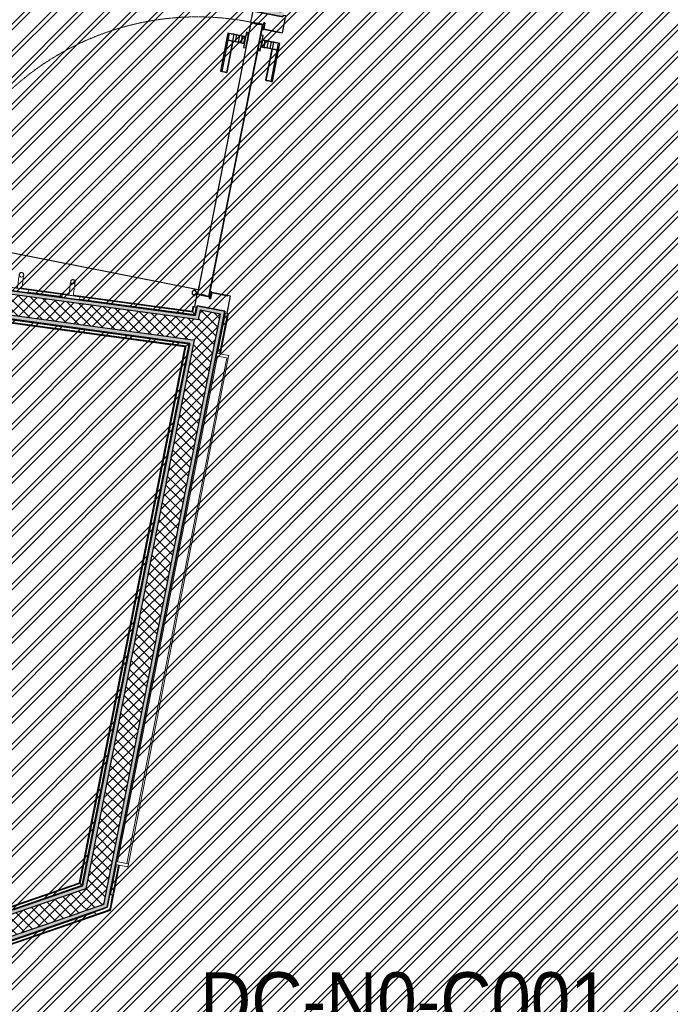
# Model space of a CAD drawing. Header units: centimetres. Extents: x -2631 to 8345, y -3715 to 485.
# Tile 43 of 82: x 2 to 222, y -2252 to -1921. Entities that reach past the tile are written whole.
import ezdxf

# ---------------------------------------------------------------- set-up
doc = ezdxf.new("R2010")
doc.units = ezdxf.units.CM
doc.linetypes.add('Tiret', pattern=[0.25, 0.125, -0.125])
for name, color, linetype, lineweight in [('0-1', 7, 'Continuous', 5), ('A-DOOR', 7, 'Continuous', 25), ('A-DOOR-FRAM', 7, 'Continuous', 25), ('ANNOTATIONS-1', 7, 'Continuous', 25), ('ANNOTATIONS-2', 7, 'Continuous', 18), ('EQUI_SPE', 7, 'Continuous', 18), ('Equipement spécialisé', 7, 'Continuous', 18), ('HACHURE_C-3', 7, 'Continuous', 18), ('MOBILIER', 7, 'Continuous', 18), ('MUR_C', 7, 'Continuous', 25), ('PORTE', 7, 'Continuous', 25), ('PORTE-1', 7, 'Continuous', 18), ('PORTE-Cadre-meneau', 7, 'Continuous', 25), ('PORTE-panneau', 7, 'Continuous', 25), ('SERRU', 7, 'Continuous', 18), ('SERRU-traverse', 7, 'Continuous', 18), ('SOL', 7, 'Continuous', 25)]:
    doc.layers.add(name, color=color, linetype=linetype, lineweight=lineweight)
for name, color, linetype, lineweight, true_color in [('ANNOTATIONS-4', 6, 'Continuous', 18, 0xff00ff), ('ETIQUETTE-1', 9, 'Continuous', 30, 0x808080), ('HACHURE_C-1', 7, 'Continuous', 25, 0xdadada), ('HACHURE_C-2', 7, 'Continuous', 5, 0xdadada), ('PORTE-2', 7, 'Tiret', 18, 0x000080)]:
    doc.layers.add(name, color=color, linetype=linetype, lineweight=lineweight, true_color=true_color)
doc.styles.add('Arial', font='arial.ttf', dxfattribs={"width": 0.9, "height": 19})
pattern_1 = [(45, (0, 0), (-1.767767, 1.767767), []), (135, (0, 0), (-1.767767, -1.767767), [])]

# ---------------------------------------------------------------- blocks, each defined once
blk = doc.blocks.new('PRT_SIMPLE_HUI_58x68x48 - PRT_BOIS_1V_930x2040x40-V8-2021_015_1114_DCE_1_50_Sols Chape')
at = {"layer": 'ANNOTATIONS-1'}
h = blk.add_hatch(color=256, dxfattribs=at)
h.paths.add_polyline_path([(-48.38, -0.97), (-48.9, -0.8), (-50.85, -0.8), (-50.85, -1.15), (-50.2, -1.15), (-50.22, -1.02), (-50.52, -1.02), (-50.52, -0.93), (-48.82, -0.95), (-48.51, -1.06)])
h.paths.add_polyline_path([(-48.38, -0.97), (-48.51, -1.17), (-49.61, -1.32), (-50.05, -1.32), (-50.05, -1.45), (-49.58, -1.45), (-48.38, -1.28), (-48.38, -1.04)])
h = blk.add_hatch(color=256, dxfattribs=at)
h.paths.add_polyline_path([(41.38, -0.97), (41.38, -1.28), (42.63, -1.45), (43.05, -1.45), (43.02, -1.32), (42.57, -1.31), (41.51, -1.17), (41.45, -1.07)])
h.paths.add_polyline_path([(43.85, -0.8), (41.85, -0.8), (41.38, -0.97), (41.51, -1.06), (41.88, -0.93), (43.52, -0.96), (43.52, -1.02), (43.2, -1.02), (43.2, -1.15), (43.85, -1.15), (43.85, -0.87)])
at = {"layer": 'A-DOOR'}
for p, q in [((43.05, -1.45), (-49.95, -1.45)), ((-49.95, -1.45), (-49.95, -5.45)), ((43.05, -5.45), (43.05, -1.45)), ((-49.95, -5.45), (43.05, -5.45))]:
    blk.add_line(p, q, dxfattribs=at)
at = {"layer": 'A-DOOR-FRAM'}
for p, q in [((-48.7, 5.6), (-54.5, 5.6)), ((-54.5, 5.6), (-54.5, 4.75)), ((-54.5, 4.75), (-54.04, 4.75)), ((-54.04, 4.75), (-54.04, -4.75)), ((-48.7, -0.8), (-48.7, 5.6)), ((47.5, 5.6), (41.7, 5.6)), ((41.7, 5.6), (41.7, -0.8)), ((47.03, -4.75), (47.03, 4.75)), ((47.03, 4.75), (47.5, 4.75)), ((47.5, 4.75), (47.5, 5.6)), ((-50.85, -0.8), (-48.7, -0.8)), ((-50.85, -1.15), (-50.85, -0.8)), ((-50.2, -1.15), (-50.85, -1.15)), ((-50.2, -5.6), (-50.2, -1.15)), ((41.7, -0.8), (43.85, -0.8)), ((43.85, -1.15), (43.2, -1.15)), ((43.2, -1.15), (43.2, -5.6)), ((43.85, -0.8), (43.85, -1.15)), ((-54.04, -4.75), (-54.5, -4.75)), ((-54.5, -4.75), (-54.5, -5.6)), ((-54.5, -5.6), (-50.2, -5.6)), ((43.2, -5.6), (47.5, -5.6)), ((47.5, -4.75), (47.03, -4.75)), ((47.5, -5.6), (47.5, -4.75))]:
    blk.add_line(p, q, dxfattribs=at)
at = {"layer": 'ANNOTATIONS-2'}
for p, q in [((-48.85, -0.8), (-50.85, -0.8)), ((-50.85, -0.8), (-50.85, -1.15)), ((-50.85, -1.15), (-50.2, -1.15)), ((-50.52, -1.02), (-50.52, -0.93)), ((-50.52, -0.93), (-48.87, -0.93)), ((-50.2, -1.02), (-50.52, -1.02)), ((-50.2, -1.15), (-50.2, -1.02)), ((-49.61, -1.32), (-50.05, -1.32)), ((-50.05, -1.32), (-50.05, -1.45)), ((-50.05, -1.45), (-49.6, -1.45)), ((-48.51, -1.17), (-49.61, -1.32)), ((-49.6, -1.45), (-48.38, -1.28)), ((-48.87, -0.93), (-48.51, -1.06)), ((-48.38, -0.97), (-48.85, -0.8)), ((-48.51, -1.06), (-48.51, -1.17)), ((-48.38, -1.28), (-48.38, -0.97)), ((41.85, -0.8), (41.38, -0.97)), ((41.38, -0.97), (41.38, -1.28)), ((41.38, -1.28), (42.6, -1.45)), ((41.51, -1.06), (41.87, -0.93)), ((41.51, -1.17), (41.51, -1.06)), ((42.61, -1.32), (41.51, -1.17)), ((43.85, -0.8), (41.85, -0.8)), ((41.87, -0.93), (43.52, -0.93)), ((42.6, -1.45), (43.05, -1.45)), ((43.05, -1.32), (42.61, -1.32)), ((43.05, -1.45), (43.05, -1.32)), ((43.52, -1.02), (43.2, -1.02)), ((43.2, -1.02), (43.2, -1.15)), ((43.2, -1.15), (43.85, -1.15)), ((43.52, -0.93), (43.52, -1.02)), ((43.85, -1.15), (43.85, -0.8))]:
    blk.add_line(p, q, dxfattribs=at)
at = {"layer": 'EQUI_SPE'}
for p, q in [((43.05, -5.45), (40.35, -5.45)), ((43.05, -4.05), (43.05, -5.45))]:
    blk.add_line(p, q, dxfattribs=at)
at = {"layer": 'PORTE'}
for p, q in [((-42.71, 5.5), (-45.06, 5.5)), ((-45.06, 5.5), (-45.06, 5.45)), ((-45.06, 5.45), (-45.06, 5.04)), ((-45.06, 5.45), (-45.06, 5.04)), ((-42.71, 5.45), (-45.06, 5.45)), ((-42.71, 5.45), (-45.06, 5.45)), ((-45.06, 5.04), (-45.06, 4.33)), ((-45.06, 5.04), (-45.06, 4.33)), ((-42.71, 5.04), (-45.06, 5.04)), ((-45.06, 3.4), (-45.06, 4.33)), ((-45.06, 4.33), (-45.06, 3.4)), ((-45.06, 2.56), (-45.06, 3.4)), ((-45.06, 3.4), (-45.06, 2.56)), ((-42.71, 3.4), (-45.06, 3.4)), ((-42.71, 3.4), (-45.06, 3.4)), ((-31.96, 5.5), (-42.71, 5.5)), ((-42.71, 5.5), (-42.71, 5.45)), ((-42.71, 5.45), (-42.71, 5.5)), ((-42.71, 5.45), (-42.71, 5.04)), ((-42.71, 5.45), (-42.71, 5.04)), ((-31.96, 5.45), (-42.71, 5.45)), ((-31.96, 5.45), (-42.71, 5.45)), ((-42.71, 5.04), (-42.71, 5.45)), ((-42.71, 5.04), (-42.71, 5.45)), ((-42.71, 5.04), (-42.71, 4.33)), ((-42.71, 5.04), (-42.71, 4.33)), ((-31.96, 5.04), (-42.71, 5.04)), ((-42.71, 4.33), (-42.71, 5.04)), ((-42.71, 4.33), (-42.71, 5.04)), ((-42.71, 3.4), (-42.71, 4.33)), ((-42.71, 4.33), (-42.71, 3.4)), ((-42.71, 3.4), (-42.71, 4.33)), ((-42.71, 4.33), (-42.71, 3.4)), ((-42.71, 3.4), (-42.71, 3.28)), ((-42.71, 3.28), (-42.71, 3.4)), ((-31.96, 3.4), (-42.71, 3.4)), ((-31.96, 3.4), (-42.71, 3.4)), ((-42.71, 2.56), (-42.71, 3.4)), ((-42.71, 3.4), (-42.71, 2.56)), ((-31.96, 5.45), (-31.96, 5.5)), ((-31.96, 5.04), (-31.96, 5.45)), ((-31.96, 5.04), (-31.96, 5.45)), ((-31.96, 4.33), (-31.96, 5.04)), ((-31.96, 4.33), (-31.96, 5.04)), ((-31.96, 3.4), (-31.96, 4.33)), ((-31.96, 4.33), (-31.96, 3.4)), ((-31.96, 3.4), (-31.96, 3.28)), ((-31.96, 3.28), (-31.96, 3.4)), ((-45.06, 1.52), (-45.06, 2.56)), ((-45.06, 2.56), (-45.06, 1.52)), ((-42.71, 2.56), (-45.06, 2.56)), ((-42.71, 2.56), (-45.06, 2.56)), ((-45.06, 0.44), (-45.06, 1.52)), ((-45.06, 1.52), (-45.06, 0.44)), ((-42.71, 1.52), (-45.06, 1.52)), ((-42.71, 1.52), (-45.06, 1.52)), ((-45.06, 0.44), (-45.06, -0.4)), ((-45.06, -0.4), (-45.06, 0.44)), ((-42.71, 0.44), (-45.06, 0.44)), ((-45.06, 0.44), (-42.71, 0.44)), ((-31.96, 3.28), (-42.71, 3.28)), ((-42.71, 3.28), (-31.96, 3.28)), ((-42.71, 1.52), (-42.71, 2.56)), ((-42.71, 2.56), (-42.71, 1.52)), ((-42.71, 0.44), (-42.71, 1.52)), ((-42.71, 1.52), (-42.71, 0.44)), ((-42.71, 0.44), (-42.71, -0.4)), ((-42.71, -0.4), (-42.71, 0.44)), ((-49.95, -4.25), (-49.95, -2.65)), ((-49.95, -2.65), (-49.95, -2.9)), ((-49.95, -2.9), (-49.95, -4)), ((-49.95, -2.98), (-49.95, -3.27)), ((-49.95, -3.45), (-49.95, -3.15)), ((-46.56, -0.55), (-46.56, -1.45)), ((-41.34, -0.55), (-46.56, -0.55)), ((-41.34, -0.55), (-46.56, -0.55)), ((-46.56, -0.55), (-46.56, -1.45)), ((-41.34, -0.55), (-46.56, -0.55)), ((-41.34, -0.55), (-46.56, -0.55)), ((-46.56, -1.45), (-41.34, -1.45)), ((-46.56, -1.45), (-41.34, -1.45)), ((-46.56, -1.45), (-41.34, -1.45)), ((-46.56, -1.45), (-41.34, -1.45)), ((-45.06, -0.4), (-45.06, -0.5)), ((-45.06, -0.5), (-42.71, -0.5)), ((-44.3, -0.55), (-43.6, -0.55)), ((-44.3, -0.55), (-43.6, -0.55)), ((-43.6, -1.45), (-44.3, -1.45)), ((-43.6, -1.45), (-44.3, -1.45)), ((-42.71, -0.5), (-42.71, -0.4)), ((-41.34, -1.45), (-41.34, -0.55)), ((-41.34, -1.45), (-41.34, -0.55)), ((43.05, -2.9), (43.05, -2.65)), ((43.05, -2.65), (43.05, -4.25)), ((43.05, -4), (43.05, -2.9)), ((43.05, -3.27), (43.05, -2.98)), ((43.05, -3.15), (43.05, -3.45)), ((-49.95, -3.5), (-49.95, -3.4)), ((-49.95, -3.82), (-49.95, -3.45)), ((-49.95, -3.63), (-49.95, -3.92)), ((-49.95, -4), (-49.95, -4.25)), ((-46.56, -5.45), (-46.56, -6.35)), ((-41.34, -5.45), (-46.56, -5.45)), ((-41.34, -5.45), (-46.56, -5.45)), ((-46.56, -5.45), (-46.56, -6.35)), ((-41.34, -5.45), (-46.56, -5.45)), ((-41.34, -5.45), (-46.56, -5.45)), ((-46.56, -6.35), (-41.34, -6.35)), ((-46.56, -6.35), (-41.34, -6.35)), ((-46.56, -6.35), (-41.34, -6.35)), ((-46.56, -6.35), (-41.34, -6.35)), ((-42.71, -6.4), (-45.06, -6.4)), ((-45.06, -6.4), (-45.06, -6.5)), ((-45.06, -7.34), (-45.06, -6.5)), ((-45.06, -6.5), (-45.06, -7.34)), ((-44.3, -5.45), (-43.6, -5.45)), ((-44.3, -5.45), (-43.6, -5.45)), ((-43.6, -6.35), (-44.3, -6.35)), ((-43.6, -6.35), (-44.3, -6.35)), ((-42.71, -6.5), (-42.71, -6.4)), ((-42.71, -7.34), (-42.71, -6.5)), ((-42.71, -6.5), (-42.71, -7.34)), ((-41.34, -6.35), (-41.34, -5.45)), ((-41.34, -6.35), (-41.34, -5.45)), ((43.05, -3.4), (43.05, -3.5)), ((43.05, -3.45), (43.05, -3.82)), ((43.05, -3.92), (43.05, -3.63)), ((43.05, -4.25), (43.05, -4)), ((-45.06, -7.34), (-45.06, -8.42)), ((-45.06, -8.42), (-45.06, -7.34)), ((-45.06, -7.34), (-42.71, -7.34)), ((-42.71, -7.34), (-45.06, -7.34)), ((-45.06, -8.42), (-45.06, -9.46)), ((-45.06, -9.46), (-45.06, -8.42)), ((-45.06, -8.42), (-42.71, -8.42)), ((-45.06, -8.42), (-42.71, -8.42)), ((-45.06, -9.46), (-45.06, -10.3)), ((-45.06, -10.3), (-45.06, -9.46)), ((-45.06, -9.46), (-42.71, -9.46)), ((-45.06, -9.46), (-42.71, -9.46)), ((-42.71, -7.34), (-42.71, -8.42)), ((-42.71, -8.42), (-42.71, -7.34)), ((-42.71, -8.42), (-42.71, -9.46)), ((-42.71, -9.46), (-42.71, -8.42)), ((-42.71, -9.46), (-42.71, -10.3)), ((-42.71, -10.3), (-42.71, -9.46)), ((-45.06, -10.3), (-45.06, -11.23)), ((-45.06, -11.23), (-45.06, -10.3)), ((-45.06, -10.3), (-42.71, -10.3)), ((-45.06, -10.3), (-42.71, -10.3)), ((-45.06, -11.23), (-45.06, -11.94)), ((-45.06, -11.23), (-45.06, -11.94)), ((-45.06, -11.94), (-45.06, -12.35)), ((-45.06, -11.94), (-45.06, -12.35)), ((-45.06, -11.94), (-42.71, -11.94)), ((-45.06, -12.35), (-45.06, -12.4)), ((-45.06, -12.35), (-42.71, -12.35)), ((-45.06, -12.35), (-42.71, -12.35)), ((-45.06, -12.4), (-42.71, -12.4)), ((-42.71, -10.3), (-42.71, -10.18)), ((-42.71, -10.18), (-42.71, -10.3)), ((-42.71, -10.18), (-31.96, -10.18)), ((-31.96, -10.18), (-42.71, -10.18)), ((-42.71, -10.3), (-42.71, -11.23)), ((-42.71, -11.23), (-42.71, -10.3)), ((-42.71, -10.3), (-31.96, -10.3)), ((-42.71, -10.3), (-31.96, -10.3)), ((-42.71, -10.3), (-42.71, -11.23)), ((-42.71, -11.23), (-42.71, -10.3)), ((-42.71, -11.23), (-42.71, -11.94)), ((-42.71, -11.23), (-42.71, -11.94)), ((-42.71, -11.94), (-42.71, -11.23)), ((-42.71, -11.94), (-42.71, -11.23)), ((-42.71, -11.94), (-42.71, -12.35)), ((-42.71, -11.94), (-42.71, -12.35)), ((-42.71, -11.94), (-31.96, -11.94)), ((-42.71, -12.35), (-42.71, -11.94)), ((-42.71, -12.35), (-42.71, -11.94)), ((-42.71, -12.35), (-42.71, -12.4)), ((-42.71, -12.35), (-31.96, -12.35)), ((-42.71, -12.35), (-31.96, -12.35)), ((-42.71, -12.4), (-42.71, -12.35)), ((-42.71, -12.4), (-31.96, -12.4)), ((-31.96, -10.3), (-31.96, -10.18)), ((-31.96, -10.18), (-31.96, -10.3)), ((-31.96, -10.3), (-31.96, -11.23)), ((-31.96, -11.23), (-31.96, -10.3)), ((-31.96, -11.94), (-31.96, -11.23)), ((-31.96, -11.94), (-31.96, -11.23)), ((-31.96, -12.35), (-31.96, -11.94)), ((-31.96, -12.35), (-31.96, -11.94)), ((-31.96, -12.4), (-31.96, -12.35))]:
    blk.add_line(p, q, dxfattribs=at)
for radius, start, end in [(0.912, 155.8208, 180), (0.912, 155.8208, 180), (0.912, 155.8208, 180), (0.912, 155.8208, 180), (0.912, 155.8208, 180), (0.912, 155.8208, 180), (0.912, 155.8208, 180), (0.912, 155.8208, 180), (0.912, 180, 191.9497), (0.912, 180, 191.9497), (0.912, 180, 204.1792), (0.912, 180, 204.1792), (0.912, 180, 191.9497), (0.912, 180, 191.9497), (0.912, 180, 191.9497), (0.912, 180, 191.9497), (0.75, 360, 180), (0.75, 165, 180), (0.75, 180, 360), (0.75, 180, 235.2096), (0.75, 45, 159.956), (0.912, 111.9887, 120), (0.912, 111.9887, 120), (0.912, 111.9887, 120), (0.912, 111.9887, 120), (0.912, 111.9887, 120), (0.912, 111.9887, 120), (0.912, 111.9887, 120), (0.912, 111.9887, 120), (0.912, 60, 68.0113), (0.912, 60, 68.0113), (0.912, 60, 68.0113), (0.912, 60, 68.0113), (0.912, 60, 68.0113), (0.912, 60, 68.0113), (0.912, 60, 68.0113), (0.912, 60, 68.0113), (0.75, 0, 42.3808), (0.75, 330, 0), (0.912, 0, 24.1792), (0.912, 0, 24.1792), (0.912, 0, 24.1792), (0.912, 0, 24.1792), (0.912, 0, 24.1792), (0.912, 0, 24.1792), (0.912, 0, 24.1792), (0.912, 0, 24.1792), (0.912, 240, 248.0113), (0.912, 242.7904, 248.0113), (0.75, 240, 327.247)]:
    blk.add_arc((42.9, -6.55), radius, start, end, dxfattribs=at)
at = {"layer": 'PORTE-2'}
blk.add_arc((42.8, -5.45), 93, 180, 269.3192, dxfattribs=at)
at = {"layer": 'PORTE-Cadre-meneau'}
for p, q in [((-54.04, 4.75), (-54.5, 4.75)), ((-54.04, -4.75), (-54.04, 4.75)), ((-48.7, 4.75), (-48.7, -0.8)), ((41.7, -0.8), (41.7, 4.75)), ((47.5, 4.75), (47.03, 4.75)), ((47.03, 4.75), (47.03, -4.75)), ((-48.7, -0.8), (-50.85, -0.8)), ((-50.85, -0.8), (-50.85, -1.15)), ((-50.85, -1.15), (-50.2, -1.15)), ((-50.2, -1.15), (-50.2, -4.75)), ((41.7, -0.8), (43.85, -0.8)), ((43.2, -4.75), (43.2, -1.15)), ((43.85, -1.15), (43.2, -1.15)), ((43.85, -1.15), (43.85, -0.8)), ((-54.5, -4.75), (-54.04, -4.75)), ((47.03, -4.75), (47.5, -4.75))]:
    blk.add_line(p, q, dxfattribs=at)
at = {"layer": 'PORTE-panneau'}
for p, q in [((43.05, -1.45), (-49.95, -1.45)), ((-49.95, -2.65), (-49.95, -4.25)), ((43.05, -4.25), (43.05, -2.65)), ((41.7, -5.45), (41.7, -97.75))]:
    blk.add_line(p, q, dxfattribs=at)
blk = doc.blocks.new('Garde-corps - Garde-corps-506028-2021_015_1114_DCE_1_50_Sols Chape')
at = {"layer": 'SERRU-traverse'}
for p, q in [((61.41, -2020.27), (-560.18, -1936.06)), ((-560.18, -1936.06), (61.41, -2020.27)), ((18.84, -2013.31), (2.99, -2011.16)), ((18.86, -2013.14), (3.01, -2011)), ((16.65, -2013.19), (5.13, -2011.63)), ((16.49, -2013.88), (5.1, -2012.34)), ((16.49, -2013.88), (5.1, -2012.34)), ((60.47, -2018.95), (20.33, -2013.51)), ((60.33, -2018.76), (20.35, -2013.35)), ((61.17, -2019.94), (22.44, -2014.69)), ((61.17, -2019.94), (22.44, -2014.69)), ((60.61, -2019.14), (22.47, -2013.98)), ((60.65, -2017.18), (60.33, -2018.76)), ((60.81, -2017.21), (60.47, -2018.95)), ((60.98, -2017.25), (60.61, -2019.14)), ((61.29, -2017.31), (60.65, -2017.18)), ((60.81, -2017.21), (60.65, -2017.18)), ((60.81, -2017.21), (60.98, -2017.25)), ((60.98, -2017.25), (61.68, -2017.39)), ((61.68, -2017.39), (61.17, -2019.94)), ((61.68, -2017.39), (61.17, -2019.94)), ((61.97, -2017.44), (61.29, -2017.31)), ((61.97, -2017.44), (61.41, -2020.27)), ((61.41, -2020.27), (61.97, -2017.44)), ((61.97, -2017.44), (61.77, -2017.4)), ((60.61, -2019.14), (61.17, -2019.94)), ((61.41, -2020.27), (60.86, -2019.49))]:
    blk.add_line(p, q, dxfattribs=at)
for points, knots in [([(60.33, -2018.76), (60.34, -2018.76), (60.34, -2018.77), (60.35, -2018.78), (60.36, -2018.8), (60.37, -2018.82), (60.38, -2018.83), (60.4, -2018.85), (60.41, -2018.86), (60.41, -2018.88), (60.42, -2018.89), (60.43, -2018.9), (60.45, -2018.92), (60.46, -2018.94), (60.47, -2018.95)], [0.1, 0.1, 0.1, 0.1, 0.2, 0.3, 0.4, 0.475, 0.55, 0.6, 0.65, 0.7, 0.75, 0.8, 0.85, 1, 1, 1, 1]), ([(61.17, -2019.94), (61.17, -2019.94), (61.18, -2019.94), (61.19, -2019.96), (61.21, -2019.98), (61.22, -2020), (61.23, -2020.02), (61.25, -2020.04), (61.27, -2020.07), (61.29, -2020.1), (61.31, -2020.13), (61.33, -2020.15), (61.36, -2020.2), (61.39, -2020.24), (61.41, -2020.27)], [0, 0, 0, 0, 0.166667, 0.25, 0.333333, 0.416667, 0.458333, 0.5, 0.583333, 0.666667, 0.708333, 0.75, 0.833333, 1, 1, 1, 1])]:
    blk.add_open_spline(points, degree=3, knots=knots, dxfattribs=at)
blk = doc.blocks.new('Garde-corps - Garde-corps-506761-2021_015_1114_DCE_1_50_Sols Chape')
at = {"layer": 'SERRU-traverse'}
for p, q in [((-243.17, -1988.6), (59.57, -2029.61)), ((59.57, -2029.61), (-243.17, -1988.6)), ((-242.91, -1988.93), (59.21, -2029.87)), ((-242.91, -1988.93), (59.21, -2029.87)), ((-242.31, -1989.73), (58.37, -2030.47)), ((-242.16, -1989.93), (58.16, -2030.62)), ((-242.02, -1990.11), (57.96, -2030.76)), ((57.96, -2030.76), (22.29, -2211.26)), ((58.16, -2030.62), (22.44, -2211.39)), ((58.37, -2030.47), (22.59, -2211.52)), ((59.21, -2029.87), (23.21, -2212.06)), ((59.21, -2029.87), (23.21, -2212.06)), ((59.57, -2029.61), (23.47, -2212.29)), ((23.47, -2212.29), (59.57, -2029.61)), ((58.37, -2030.47), (59.21, -2029.87)), ((59.57, -2029.61), (58.74, -2030.2)), ((23.47, -2212.29), (-23.48, -2228.46)), ((-23.48, -2228.46), (23.47, -2212.29)), ((23.21, -2212.06), (-23.11, -2228.01)), ((23.21, -2212.06), (-23.11, -2228.01)), ((22.59, -2211.52), (-22.22, -2226.95)), ((22.44, -2211.39), (-22, -2226.69)), ((22.29, -2211.26), (-21.79, -2226.44)), ((22.59, -2211.52), (23.21, -2212.06)), ((23.47, -2212.29), (22.86, -2211.76))]:
    blk.add_line(p, q, dxfattribs=at)
for points, knots in [([(57.96, -2030.76), (57.97, -2030.76), (57.97, -2030.75), (57.98, -2030.74), (58, -2030.73), (58.01, -2030.72), (58.03, -2030.71), (58.04, -2030.7), (58.05, -2030.69), (58.07, -2030.68), (58.08, -2030.67), (58.1, -2030.66), (58.11, -2030.65), (58.13, -2030.64), (58.14, -2030.63), (58.15, -2030.62), (58.16, -2030.62)], [0.1, 0.1, 0.1, 0.1, 0.2, 0.3, 0.4, 0.45, 0.5, 0.55, 0.6, 0.65, 0.7, 0.75, 0.8, 0.85, 0.9, 1, 1, 1, 1]), ([(59.21, -2029.87), (59.21, -2029.87), (59.22, -2029.86), (59.24, -2029.85), (59.26, -2029.83), (59.28, -2029.82), (59.3, -2029.8), (59.32, -2029.79), (59.35, -2029.77), (59.37, -2029.75), (59.4, -2029.73), (59.43, -2029.71), (59.49, -2029.67), (59.54, -2029.63), (59.57, -2029.61)], [0, 0, 0, 0, 0.166667, 0.25, 0.333333, 0.416667, 0.458333, 0.5, 0.583333, 0.625, 0.666667, 0.75, 0.833333, 1, 1, 1, 1]), ([(22.29, -2211.26), (22.29, -2211.26), (22.3, -2211.27), (22.31, -2211.27), (22.32, -2211.29), (22.34, -2211.3), (22.36, -2211.32), (22.38, -2211.34), (22.4, -2211.36), (22.42, -2211.38), (22.43, -2211.38), (22.44, -2211.39)], [0.0720224, 0.0720224, 0.0720224, 0.0720224, 0.2, 0.3, 0.4, 0.5, 0.6, 0.7, 0.8, 0.9, 1, 1, 1, 1]), ([(23.21, -2212.06), (23.21, -2212.06), (23.21, -2212.07), (23.24, -2212.09), (23.26, -2212.11), (23.28, -2212.13), (23.31, -2212.15), (23.34, -2212.17), (23.37, -2212.2), (23.41, -2212.24), (23.45, -2212.27), (23.47, -2212.29)], [0, 0, 0, 0, 0.166667, 0.333333, 0.416667, 0.5, 0.583333, 0.666667, 0.75, 0.833333, 1, 1, 1, 1])]:
    blk.add_open_spline(points, degree=3, knots=knots, dxfattribs=at)
blk = doc.blocks.new('Garde-corps - Garde-corps-511836-2021_015_1114_DCE_1_50_Sols Chape')
at = {"layer": 'SERRU-traverse'}
for p, q in [((31.73, -2219.49), (71.28, -2019.36)), ((71.28, -2019.36), (31.73, -2219.49)), ((68.91, -2032.92), (71.57, -2019.42)), ((68.91, -2032.92), (71.57, -2019.42)), ((69.6, -2033.06), (72.27, -2019.56)), ((69.78, -2033.09), (72.44, -2019.59)), ((69.94, -2033.12), (72.6, -2019.62)), ((71.57, -2019.42), (71.28, -2019.36)), ((71.96, -2019.5), (71.28, -2019.36)), ((71.57, -2019.42), (72.27, -2019.56)), ((72.6, -2019.62), (71.96, -2019.5)), ((72.27, -2019.56), (72.44, -2019.59)), ((72.6, -2019.62), (72.44, -2019.59)), ((32.61, -2220.26), (35.58, -2205.23)), ((32.76, -2220.39), (35.75, -2205.26)), ((32.86, -2215.33), (34.88, -2205.09)), ((32.86, -2215.33), (34.88, -2205.09)), ((32.9, -2220.52), (35.91, -2205.29)), ((-25.2, -2239.1), (31.72, -2219.49)), ((31.72, -2219.49), (-25.2, -2239.1)), ((-25.11, -2240.13), (32.61, -2220.26)), ((-25.1, -2240.31), (32.76, -2220.39)), ((-25.08, -2240.48), (32.9, -2220.52)), ((32.61, -2220.26), (32.48, -2220.15)), ((-21.04, -2237.98), (27.76, -2221.18)), ((-21.04, -2237.98), (27.76, -2221.18))]:
    blk.add_line(p, q, dxfattribs=at)
blk.add_open_spline([(32.9, -2220.52), (32.9, -2220.52), (32.9, -2220.51), (32.89, -2220.51), (32.88, -2220.49), (32.86, -2220.48), (32.84, -2220.46), (32.82, -2220.44), (32.8, -2220.42), (32.78, -2220.41), (32.76, -2220.4), (32.76, -2220.39)], degree=3, knots=[0.0720224, 0.0720224, 0.0720224, 0.0720224, 0.2, 0.3, 0.4, 0.5, 0.6, 0.7, 0.8, 0.9, 1, 1, 1, 1], dxfattribs=at)
blk = doc.blocks.new('1010_PROTECTION  D_ANGLE 120_ - 1010_PROTECTION  D_ANGLE 120_-541349-2021_015_1114_DCE_1_50_Sols Chape')
at = {"layer": 'Equipement spécialisé'}
for p, q in [((0, 0), (-2.01, 3.46)), ((-2.88, 2.96), (-0.86, -0.5)), ((4, 0), (0, 0)), ((0, -1), (4, -1))]:
    blk.add_line(p, q, dxfattribs=at)
for centre, radius, start, end in [((-2.44, 3.21), 0.5, 30.18, 210.18), ((0, 0), 1, 210.18, 270), ((4, -0.5), 0.5, 270, 90)]:
    blk.add_arc(centre, radius, start, end, dxfattribs=at)
blk = doc.blocks.new('72_PATERE_HEWI SERIE 477 - Colour - 92 Anthracite grey-566101-2021_015_1114_DCE_1_50_Sols Chape')
at = {"layer": 'ANNOTATIONS-2'}
for p, q in [((-1034.28, -1876.26), (-1034.36, -1877.08)), ((-1034.23, -1875.77), (-1034.28, -1876.26)), ((-1034.22, -1875.62), (-1034.23, -1875.77)), ((-1034.21, -1875.51), (-1034.22, -1875.62)), ((-1034.04, -1875.38), (-1034.21, -1875.51)), ((-1033.1, -1875.47), (-1034.04, -1875.38)), ((-1033.22, -1876.72), (-1033.18, -1876.28)), ((-1033.18, -1876.28), (-1033.1, -1875.47)), ((-1039.84, -1877.69), (-1039.86, -1877.81)), ((-1039.86, -1877.81), (-1039.86, -1877.94)), ((-1039.86, -1877.94), (-1039.84, -1878.07)), ((-1039.79, -1877.56), (-1039.84, -1877.69)), ((-1039.84, -1878.07), (-1039.8, -1878.2)), ((-1039.8, -1878.2), (-1039.74, -1878.31)), ((-1039.73, -1877.45), (-1039.79, -1877.56)), ((-1039.74, -1878.31), (-1039.65, -1878.41)), ((-1039.64, -1877.35), (-1039.73, -1877.45)), ((-1039.65, -1878.41), (-1039.55, -1878.5)), ((-1039.54, -1877.27), (-1039.64, -1877.35)), ((-1039.55, -1878.5), (-1039.44, -1878.56)), ((-1039.43, -1877.2), (-1039.54, -1877.27)), ((-1039.44, -1878.56), (-1039.33, -1878.61)), ((-1039.26, -1877.15), (-1039.43, -1877.2)), ((-1039.33, -1878.61), (-1039.19, -1878.63)), ((-1039.11, -1877.14), (-1039.26, -1877.15)), ((-1038.91, -1878.61), (-1039.19, -1878.63)), ((-1039.19, -1878.63), (-1038.91, -1878.61)), ((-1039.19, -1878.63), (-1038.63, -1878.69)), ((-1038.49, -1877.2), (-1039.11, -1877.14)), ((-1039.11, -1877.14), (-1038.77, -1877.22)), ((-1038.77, -1877.22), (-1039.11, -1877.14)), ((-1038.64, -1878.47), (-1038.91, -1878.61)), ((-1038.91, -1878.61), (-1038.64, -1878.47)), ((-1038.77, -1877.22), (-1038.54, -1877.41)), ((-1038.54, -1877.41), (-1038.77, -1877.22)), ((-1038.45, -1878.23), (-1038.64, -1878.47)), ((-1038.64, -1878.47), (-1038.45, -1878.23)), ((-1038.63, -1878.69), (-1038.27, -1878.73)), ((-1038.54, -1877.41), (-1038.4, -1877.68)), ((-1038.4, -1877.68), (-1038.54, -1877.41)), ((-1038.12, -1877.23), (-1038.49, -1877.2)), ((-1038.37, -1877.96), (-1038.45, -1878.23)), ((-1038.45, -1878.23), (-1038.37, -1877.96)), ((-1038.4, -1877.68), (-1038.37, -1877.96)), ((-1038.37, -1877.96), (-1038.4, -1877.68)), ((-1038.27, -1878.73), (-1037.61, -1878.79)), ((-1037.46, -1877.3), (-1038.12, -1877.23)), ((-1037.61, -1878.79), (-1037.18, -1878.83)), ((-1037.03, -1877.34), (-1037.46, -1877.3)), ((-1037.18, -1878.83), (-1036.74, -1878.88)), ((-1036.59, -1877.39), (-1037.03, -1877.34)), ((-1036.74, -1878.88), (-1036.31, -1878.92)), ((-1036.16, -1877.43), (-1036.59, -1877.39)), ((-1036.31, -1878.92), (-1035.87, -1878.96)), ((-1035.72, -1877.47), (-1036.16, -1877.43)), ((-1035.87, -1878.96), (-1035.43, -1879.01)), ((-1035.29, -1877.52), (-1035.72, -1877.47)), ((-1035.43, -1879.01), (-1035, -1879.05)), ((-1034.85, -1877.56), (-1035.29, -1877.52)), ((-1035, -1879.05), (-1034.56, -1879.09)), ((-1034.42, -1877.6), (-1034.85, -1877.56)), ((-1034.61, -1879.52), (-1034.64, -1879.9)), ((-1034.57, -1879.14), (-1034.61, -1879.52)), ((-1034.51, -1878.55), (-1034.57, -1879.14)), ((-1034.56, -1879.09), (-1034.54, -1878.88)), ((-1034.54, -1878.88), (-1034.52, -1878.61)), ((-1034.52, -1878.61), (-1034.49, -1878.35)), ((-1034.36, -1877.08), (-1034.51, -1878.55)), ((-1034.49, -1878.35), (-1034.46, -1878.08)), ((-1034.46, -1878.08), (-1034.44, -1877.82)), ((-1034.44, -1877.82), (-1034.42, -1877.6)), ((-1033.58, -1880.37), (-1033.48, -1879.34)), ((-1033.48, -1879.34), (-1033.44, -1878.96)), ((-1033.44, -1878.96), (-1033.42, -1878.7)), ((-1033.42, -1878.7), (-1033.39, -1878.46)), ((-1033.39, -1878.46), (-1033.37, -1878.21)), ((-1033.37, -1878.21), (-1033.33, -1877.83)), ((-1033.33, -1877.83), (-1033.29, -1877.44)), ((-1033.29, -1877.44), (-1033.26, -1877.07)), ((-1033.26, -1877.07), (-1033.22, -1876.72)), ((-1034.76, -1881.07), (-1034.77, -1881.17)), ((-1034.77, -1881.17), (-1034.64, -1881.35)), ((-1034.75, -1880.98), (-1034.76, -1881.07)), ((-1034.72, -1880.67), (-1034.75, -1880.98)), ((-1034.68, -1880.25), (-1034.72, -1880.67)), ((-1034.64, -1879.9), (-1034.68, -1880.25)), ((-1034.64, -1881.35), (-1034.16, -1881.39)), ((-1034.16, -1881.39), (-1033.69, -1881.44)), ((-1033.69, -1881.44), (-1033.62, -1880.76)), ((-1033.62, -1880.76), (-1033.58, -1880.37))]:
    blk.add_line(p, q, dxfattribs=at)
blk = doc.blocks.new('72_VITRINE D_AFFICHAGE_GEN - Ursus 2x1-575992-2021_015_1114_DCE_1_50_Sols Chape')
at = {"layer": 'MOBILIER'}
for p, q in [((68.42, -2033.84), (34.78, -2204.05)), ((34.78, -2204.05), (68.42, -2033.84)), ((35.27, -2204.15), (68.91, -2033.94)), ((72.05, -2034.56), (38.41, -2204.77)), ((38.9, -2204.86), (72.54, -2034.65)), ((72.54, -2034.65), (38.9, -2204.86)), ((68.61, -2032.86), (68.42, -2033.84)), ((68.91, -2033.94), (68.42, -2033.84)), ((68.42, -2033.84), (72.54, -2034.65)), ((68.42, -2033.84), (72.54, -2034.65)), ((72.73, -2033.67), (68.61, -2032.86)), ((72.54, -2034.65), (72.05, -2034.56)), ((72.54, -2034.65), (72.73, -2033.67)), ((34.78, -2204.05), (34.59, -2205.03)), ((34.78, -2204.05), (35.27, -2204.15)), ((38.9, -2204.86), (34.78, -2204.05)), ((38.9, -2204.86), (34.78, -2204.05)), ((34.59, -2205.03), (38.71, -2205.84)), ((38.41, -2204.77), (38.9, -2204.86)), ((38.71, -2205.84), (38.9, -2204.86))]:
    blk.add_line(p, q, dxfattribs=at)
blk = doc.blocks.new('B02_ARC_rvt-1-2021_015_1114_DCE_1_50_Sols Chape')
at = {"layer": 'HACHURE_C-1'}
h = blk.add_hatch(color=256, dxfattribs=at)
h.paths.add_polyline_path([(30.36, -2219.96), (31.73, -2219.49), (71.38, -2018.83), (66.72, -2017.91), (66.48, -2019.14), (69.91, -2019.81), (30.45, -2219.49)])
h.paths.add_polyline_path([(90.98, -1919.68), (150.11, -1620.44), (148.89, -1620.2), (89.99, -1918.21), (86.56, -1917.53), (86.32, -1918.76), (89.99, -1919.48)])
h = blk.add_hatch(color=256, dxfattribs=at)
h.paths.add_polyline_path([(59.57, -2029.61), (59.81, -2028.38), (-244.22, -1987.19), (-244.4, -1988.43), (52.45, -2028.65)])
h.paths.add_polyline_path([(-251.34, -1987.49), (-251.16, -1986.25), (-561.02, -1944.27), (-561.15, -1945.51), (-252.58, -1987.32)])
blk.add_hatch(color=256, dxfattribs=at).paths.add_polyline_path([(-25.2, -2239.09), (30.36, -2219.96), (30.64, -2218.54), (-25.61, -2237.91)])
at = {"layer": 'HACHURE_C-2'}
h = blk.add_hatch(color=256, dxfattribs=at)
h.paths.add_polyline_path([(23.19, -2213.71), (24.55, -2213.24), (61.05, -2028.55), (59.81, -2028.38), (23.28, -2213.24)])
h.paths.add_polyline_path([(62.41, -2021.67), (63.05, -2018.46), (66.48, -2019.14), (66.72, -2017.91), (62.06, -2016.99), (61.17, -2021.5), (61.41, -2021.54)])
h.paths.add_polyline_path([(86.32, -1918.76), (86.56, -1917.53), (83.13, -1916.85), (142.02, -1618.84), (140.79, -1618.6), (81.66, -1917.84), (83.55, -1918.21)])
blk.add_hatch(color=256, dxfattribs=at).paths.add_polyline_path([(61.17, -2021.5), (61.41, -2020.27), (-560.18, -1936.06), (-560.31, -1937.3), (59.81, -2021.32)])
h = blk.add_hatch(color=256, dxfattribs=at)
h.paths.add_polyline_path([(-27.89, -2231.29), (-25.05, -2230.32), (-24.83, -2228.92), (-28.3, -2230.11), (-28.23, -2230.32)])
h.paths.add_polyline_path([(-23.71, -2229.86), (23.19, -2213.71), (23.47, -2212.29), (-23.48, -2228.46)])
at = {"layer": 'HACHURE_C-3'}
h = blk.add_hatch(dxfattribs=at)
h.set_pattern_fill('FP_1', color=256, style=0, pattern_type=2)
h.set_pattern_definition(pattern_1)
h.paths.add_polyline_path([(22.99, -2221.18), (30.64, -2218.54), (69.91, -2019.81), (63.05, -2018.46), (23.55, -2218.32)])
h.paths.add_polyline_path([(89.99, -1918.21), (148.89, -1620.2), (142.02, -1618.84), (83.13, -1916.85), (86.56, -1917.53)])
h = blk.add_hatch(dxfattribs=at)
h.set_pattern_fill('FP_1', color=256, style=0, pattern_type=2)
h.set_pattern_definition(pattern_1)
h.paths.add_polyline_path([(61.05, -2028.55), (62.41, -2021.67), (-561.55, -1937.13), (-562.26, -1944.1), (59.81, -2028.38)])
h = blk.add_hatch(dxfattribs=at)
h.set_pattern_fill('FP_1', color=256, style=0, pattern_type=2)
h.set_pattern_definition(pattern_1)
h.paths.add_polyline_path([(-25.61, -2237.91), (22.99, -2221.18), (24.55, -2213.24), (-27.89, -2231.29), (-25.66, -2237.76)])
at = {"layer": 'MUR_C'}
for p, q in [((61.17, -2021.5), (-560.31, -1937.3)), ((61.41, -2020.27), (-560.18, -1936.06)), ((59.81, -2028.38), (-244.22, -1987.19)), ((-243.17, -1988.6), (59.57, -2029.61)), ((31.73, -2219.49), (71.38, -2018.83)), ((62.06, -2016.99), (61.41, -2020.27)), ((71.38, -2018.83), (62.06, -2016.99)), ((63.05, -2018.46), (62.41, -2021.67)), ((66.48, -2019.14), (63.05, -2018.46)), ((30.64, -2218.54), (69.91, -2019.81)), ((62.41, -2021.67), (61.17, -2021.5)), ((69.91, -2019.81), (66.48, -2019.14)), ((61.05, -2028.55), (24.55, -2213.24)), ((61.05, -2028.55), (59.81, -2028.38)), ((59.57, -2029.61), (23.47, -2212.29)), ((23.19, -2213.71), (-23.71, -2229.86)), ((23.47, -2212.29), (-23.48, -2228.46)), ((24.55, -2213.24), (23.19, -2213.71)), ((21.34, -2223.07), (30.36, -2219.96)), ((30.64, -2218.54), (22.99, -2221.18)), ((30.36, -2219.96), (31.73, -2219.49)), ((21.62, -2221.65), (-25.61, -2237.91)), ((-25.2, -2239.09), (21.34, -2223.07)), ((22.99, -2221.18), (21.62, -2221.65))]:
    blk.add_line(p, q, dxfattribs=at)
at = {"layer": 'SOL'}
for p, q in [((84.15, -1922.24), (66.04, -2013.87)), ((66.04, -2013.87), (84.15, -1922.24)), ((80.91, -1921.6), (84.15, -1922.24)), ((84.15, -1922.24), (80.91, -1921.6)), ((83.86, -1923.71), (66.34, -2012.39)), ((66.34, -2012.39), (83.86, -1923.71)), ((83.98, -1923.74), (83.86, -1923.71)), ((83.86, -1923.71), (83.98, -1923.74)), ((84.31, -1923.8), (84.11, -1923.76)), ((84.11, -1923.76), (84.31, -1923.8)), ((89.94, -1924.91), (84.44, -1923.83)), ((84.44, -1923.83), (89.94, -1924.91)), ((61.41, -2020.27), (-560.18, -1936.06)), ((-560.18, -1936.06), (61.41, -2020.27)), ((61.41, -2020.27), (-560.18, -1936.06)), ((-560.18, -1936.06), (61.41, -2020.27)), ((-243.17, -1988.6), (59.57, -2029.61)), ((59.57, -2029.61), (-243.17, -1988.6)), ((-243.17, -1988.6), (59.57, -2029.61)), ((59.57, -2029.61), (-243.17, -1988.6)), ((66.04, -2013.87), (62.81, -2013.23)), ((62.81, -2013.23), (66.04, -2013.87)), ((66.34, -2012.39), (66.46, -2012.42)), ((66.46, -2012.42), (66.34, -2012.39)), ((66.59, -2012.44), (66.78, -2012.48)), ((66.78, -2012.48), (66.59, -2012.44)), ((66.92, -2012.51), (72.42, -2013.6)), ((72.42, -2013.6), (66.92, -2012.51)), ((31.73, -2219.49), (71.38, -2018.83)), ((71.38, -2018.83), (31.73, -2219.49)), ((71.38, -2018.83), (31.73, -2219.49)), ((31.73, -2219.49), (71.38, -2018.83)), ((62.06, -2016.99), (61.41, -2020.27)), ((61.41, -2020.27), (62.06, -2016.99)), ((62.06, -2016.99), (61.41, -2020.27)), ((61.41, -2020.27), (62.06, -2016.99)), ((59.57, -2029.61), (23.47, -2212.29)), ((23.47, -2212.29), (59.57, -2029.61)), ((59.57, -2029.61), (23.47, -2212.29)), ((23.47, -2212.29), (59.57, -2029.61)), ((23.47, -2212.29), (-23.48, -2228.46)), ((-23.48, -2228.46), (23.47, -2212.29)), ((23.47, -2212.29), (-23.48, -2228.46)), ((-23.48, -2228.46), (23.47, -2212.29)), ((-25.2, -2239.1), (31.72, -2219.49)), ((31.72, -2219.49), (-25.2, -2239.1)), ((31.72, -2219.49), (-25.2, -2239.1)), ((-25.2, -2239.1), (31.72, -2219.49))]:
    blk.add_line(p, q, dxfattribs=at)
at = {"layer": 'EQUI_SPE', "rotation": 78.82121492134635}
blk.add_blockref('1010_PROTECTION  D_ANGLE 120_ - 1010_PROTECTION  D_ANGLE 120_-541349-2021_015_1114_DCE_1_50_Sols Chape', (31.72, -2219.5), dxfattribs=at)
at = {"layer": 'MOBILIER', "rotation": 267.9489626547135}
for p in [(1842.35, -3112.2), (1859.69, -3114.55)]:
    blk.add_blockref('72_PATERE_HEWI SERIE 477 - Colour - 92 Anthracite grey-566101-2021_015_1114_DCE_1_50_Sols Chape', p, dxfattribs=at)
at = {"layer": 'MOBILIER'}
blk.add_blockref('72_VITRINE D_AFFICHAGE_GEN - Ursus 2x1-575992-2021_015_1114_DCE_1_50_Sols Chape', (0, 0), dxfattribs=at)
at = {"layer": 'PORTE-1', "rotation": 258.8212149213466}
blk.add_blockref('PRT_SIMPLE_HUI_58x68x48 - PRT_BOIS_1V_930x2040x40-V8-2021_015_1114_DCE_1_50_Sols Chape', (75.84, -1971.77), dxfattribs=at)
at = {"layer": 'SERRU'}
for name in ['Garde-corps - Garde-corps-506028-2021_015_1114_DCE_1_50_Sols Chape', 'Garde-corps - Garde-corps-506761-2021_015_1114_DCE_1_50_Sols Chape', 'Garde-corps - Garde-corps-511836-2021_015_1114_DCE_1_50_Sols Chape']:
    blk.add_blockref(name, (0, 0), dxfattribs=at)

msp = doc.modelspace()

# ---------------------------------------------------------------- hatches: boundary and pattern name
at = {"layer": 'ANNOTATIONS-4'}
h = msp.add_hatch(dxfattribs=at)
h.set_pattern_fill('FP_3', color=256, style=0, pattern_type=2)
h.set_pattern_definition([(45, (0, 0), (-4.490128, 4.490128), []), (45, (1.905, 0), (-4.490128, 4.490128), [])])
h.paths.add_polyline_path([(-68.477, -2232.201), (-68.281, -2230.967), (-68.297, -2230.967), (-68.366, -2231.442)])
h.paths.add_polyline_path([(255.463, -2480.509), (255.691, -2479.272), (257.491, -2479.614), (295.618, -2286.886), (298.188, -2271.364), (300.402, -2260.174), (300.883, -2260.269), (320.497, -2161.121), (320.016, -2161.026), (325.526, -2133.174), (326.007, -2133.269), (345.621, -2034.121), (345.14, -2034.025), (351.561, -2001.568), (352.042, -2001.663), (371.656, -1902.514), (371.175, -1902.419), (393.318, -1790.486), (393.799, -1790.581), (417.666, -1669.781), (148.949, -1626.332), (90.978, -1919.678), (81.658, -1917.837), (139.565, -1624.815), (-262.174, -1559.857), (-261.408, -1554.978), (-277.185, -1552.862), (-317.554, -1840.104), (-483.212, -1820.704), (-484.317, -1830.14), (-548.611, -1822.61), (-560.183, -1936.058), (61.414, -2020.274), (62.063, -2016.989), (71.383, -2018.831), (31.713, -2219.497), (-25.207, -2239.095), (-68.523, -2232.194), (-168.971, -2217.506), (-167.596, -2208.106), (-68.313, -2222.624), (-65.785, -2206.757), (-21.144, -2213.975), (-23.428, -2228.436), (23.48, -2212.23), (59.569, -2029.611), (-243.166, -1988.595), (-273.01, -2192.692), (-267.603, -2193.483), (-268.977, -2202.883), (-366.871, -2188.626), (-393.592, -2184.853), (-478.921, -2173.293), (-477.645, -2163.879), (-390.085, -2175.742), (-387.936, -2159.88), (-343.739, -2166.176), (-346.055, -2182.011), (-282.409, -2191.311), (-261.619, -2049.131), (-252.58, -1987.32), (-561.148, -1945.515), (-581.98, -2149.743), (-577.8, -2150.31), (-579.076, -2159.724), (-582.948, -2159.23), (-586.237, -2191.475), (-587.481, -2191.348), (-602.449, -2338.087), (-601.206, -2338.214), (-602.283, -2348.776), (-477.425, -2363.789), (-356.316, -2379.625), (-236.577, -2396.533), (-116.367, -2414.773), (-0.454, -2433.543), (117.491, -2453.876), (117.315, -2455.218), (150.197, -2460.999), (255.459, -2480.508)])
h.paths.add_polyline_path([(-171.319, -2211.554), (-171.622, -2211.51), (-173.439, -2211.189), (-173.694, -2211.005), (-173.582, -2210.964), (-173.257, -2211.139), (-171.622, -2211.378), (-171.622, -2211.282), (-171.93, -2211.237), (-171.869, -2211.12), (-171.277, -2211.264), (-171.319, -2211.554)])
h.paths.add_polyline_path([(-173.739, -2211.027), (-173.694, -2210.723), (-172.117, -2210.78), (-172.02, -2210.817), (-172.035, -2210.924), (-172.475, -2210.86), (-173.597, -2210.87), (-173.694, -2210.978)])
h.paths.add_polyline_path([(-262.554, -2198.04), (-262.654, -2197.829), (-263.963, -2197.482), (-264.156, -2197.454), (-264.137, -2197.325), (-263.684, -2197.392), (-262.509, -2197.736), (-262.523, -2197.829)])
h.paths.add_polyline_path([(-263.043, -2198.141), (-265.022, -2197.852), (-264.972, -2197.506), (-264.328, -2197.6), (-264.346, -2197.723), (-264.675, -2197.723), (-264.668, -2197.772), (-262.895, -2197.978), (-262.654, -2197.945), (-262.554, -2198.04), (-263.042, -2198.141)])
h.paths.add_polyline_path([(-481.332, -2167.366), (-481.637, -2167.324), (-483.455, -2167.023), (-483.715, -2166.843), (-483.602, -2166.799), (-483.274, -2166.971), (-481.637, -2167.193), (-481.638, -2167.097), (-481.946, -2167.055), (-481.889, -2166.937), (-481.285, -2167.019), (-481.332, -2167.365)])
h.paths.add_polyline_path([(-483.756, -2166.865), (-483.715, -2166.56), (-482.138, -2166.601), (-482.04, -2166.634), (-482.055, -2166.743), (-482.495, -2166.684), (-483.615, -2166.705), (-483.715, -2166.818)])
h.paths.add_polyline_path([(-572.703, -2154.814), (-572.806, -2154.603), (-574.133, -2154.268), (-574.312, -2154.244), (-574.294, -2154.115), (-573.788, -2154.192), (-572.662, -2154.509), (-572.675, -2154.603)])
h.paths.add_polyline_path([(-573.192, -2154.92), (-575.174, -2154.651), (-575.127, -2154.305), (-574.483, -2154.392), (-574.5, -2154.516), (-574.828, -2154.516), (-574.822, -2154.568), (-573.043, -2154.755), (-572.806, -2154.719), (-572.703, -2154.814), (-573.191, -2154.92)])
h.paths.add_polyline_path([(66.867, -2012.174), (66.651, -2012.264), (66.212, -2013.688), (66.201, -2013.745), (66.073, -2013.719), (66.235, -2013.062), (66.565, -2012.114), (66.752, -2012.151)])
h.paths.add_polyline_path([(66.556, -2014.63), (66.212, -2014.562), (66.339, -2013.924), (66.461, -2013.948), (66.398, -2014.267), (66.495, -2014.267), (66.789, -2012.521), (66.773, -2012.264), (66.867, -2012.174), (66.944, -2012.668), (66.556, -2014.63)])
h.paths.add_polyline_path([(84.269, -1924.117), (84.217, -1923.952), (84.404, -1923.642), (84.725, -1922.021), (84.628, -1922.021), (84.528, -1922.313), (84.446, -1922.297), (84.572, -1921.659), (84.915, -1921.729), (84.445, -1923.826), (84.357, -1923.972)])
h.paths.add_polyline_path([(84.269, -1924.117), (83.967, -1924.057), (84.103, -1922.485), (84.164, -1922.394), (84.25, -1922.411), (84.152, -1923.075), (84.152, -1924), (84.205, -1924.053)])

# ---------------------------------------------------------------- block references
at = {"layer": '0-1'}
msp.add_blockref('B02_ARC_rvt-1-2021_015_1114_DCE_1_50_Sols Chape', (0, 0), dxfattribs=at)

# ---------------------------------------------------------------- texts
at = {"layer": 'ETIQUETTE-1', "insert": (63.041, -2241.363), "char_height": 19, "width": 166.67083, "attachment_point": 1, "style": 'Arial'}
msp.add_mtext('DC-N0-C001', dxfattribs=at)

doc.saveas('drawing.dxf')
